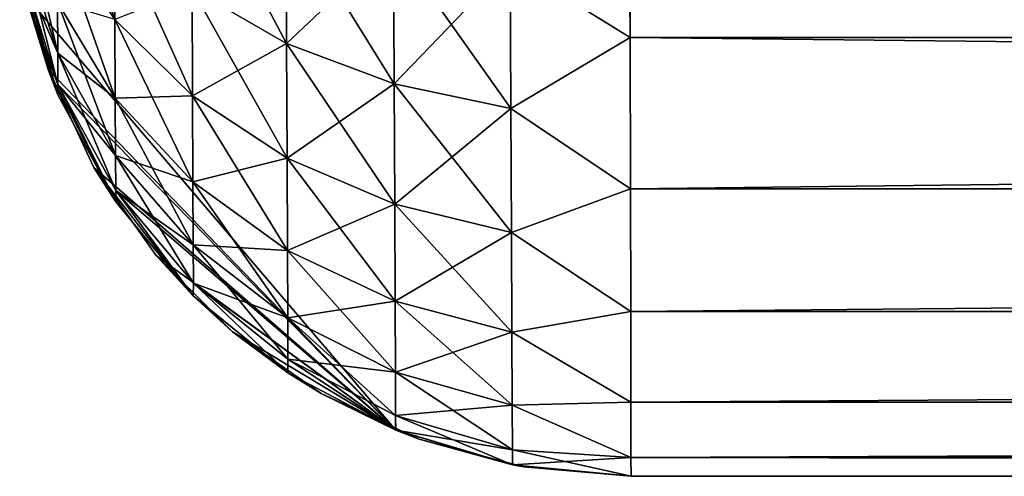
# Model space of a CAD drawing. Header units: millimetres. Extents: x -7.8 to 13, y -12 to 1.5.
# Tile 51 of 102: x 0.047 to 0.2055, y -12 to -11.9265. Entities that reach past the tile are written whole.
import ezdxf

# ---------------------------------------------------------------- set-up
doc = ezdxf.new("R2010")
doc.units = ezdxf.units.MM
doc.header["$LTSCALE"] = 65.185185
for name, color, linetype in [('1', 7, 'CONTINUOUS'), ('2', 7, 'CONTINUOUS'), ('6', 7, 'CONTINUOUS'), ('7', 7, 'CONTINUOUS'), ('8', 7, 'CONTINUOUS'), ('9', 7, 'CONTINUOUS')]:
    doc.layers.add(name, color=color, linetype=linetype)

msp = doc.modelspace()

# ---------------------------------------------------------------- linework, layer by layer
at = {"layer": '1', "linetype": 'Continuous'}
for points in [[(0.14538, -12, -2.1454), (0.14538, -12, -2.69702), (2.30854, -12, -0.89901), (0.14538, -12, -2.1454)], [(2.30854, -12, -0.89901), (0.14538, -12, -2.69702), (2.30854, -12, -2.69702), (2.30854, -12, -0.89901)], [(0.14538, -12, -0.89901), (0.14538, -12, -2.1454), (2.30854, -12, -0.89901), (0.14538, -12, -0.89901)], [(0.14538, -12, 0.27702), (0.14538, -12, -0.89901), (2.30854, -12, -0.27702), (0.14538, -12, 0.27702)], [(2.30854, -12, -0.27702), (0.14538, -12, -0.89901), (2.30854, -12, -0.89901), (2.30854, -12, -0.27702)], [(0.14538, -12, 0.89901), (0.14538, -12, 0.27702), (2.30854, -12, 0.89901), (0.14538, -12, 0.89901)], [(2.30854, -12, 0.89901), (0.14538, -12, 0.27702), (2.30854, -12, -0.27702), (2.30854, -12, 0.89901)], [(0.14538, -12, 2.69702), (0.14538, -12, 0.89901), (2.30854, -12, 2.69702), (0.14538, -12, 2.69702)], [(2.30854, -12, 2.69702), (0.14538, -12, 0.89901), (2.30854, -12, 2.1454), (2.30854, -12, 2.69702)], [(2.30854, -12, 2.1454), (0.14538, -12, 0.89901), (2.30854, -12, 0.89901), (2.30854, -12, 2.1454)]]:
    msp.add_3dface(points, dxfattribs=at)
at = {"layer": '2', "linetype": 'Continuous'}
for points in [[(2.30854, -11.90101, -2.86964), (2.30854, -11.9293, -2.8496), (0.14516, -11.9011, -2.86958), (2.30854, -11.90101, -2.86964)], [(0.14516, -11.9011, -2.86958), (2.30854, -11.9293, -2.8496), (0.14522, -11.92934, -2.84956), (0.14516, -11.9011, -2.86958)], [(2.30854, -11.9293, -2.8496), (2.30854, -11.95371, -2.82498), (0.14522, -11.92934, -2.84956), (2.30854, -11.9293, -2.8496)], [(0.14522, -11.92934, -2.84956), (2.30854, -11.95371, -2.82498), (0.14528, -11.95369, -2.825), (0.14522, -11.92934, -2.84956)], [(0.14528, -11.95369, -2.825), (2.30854, -11.95371, -2.82498), (0.14532, -11.97346, -2.79658), (0.14528, -11.95369, -2.825)], [(2.30854, -11.95371, -2.82498), (2.30854, -11.9735, -2.79651), (0.14532, -11.97346, -2.79658), (2.30854, -11.95371, -2.82498)], [(0.14532, -11.97346, -2.79658), (2.30854, -11.9735, -2.79651), (0.14535, -11.98804, -2.76513), (0.14532, -11.97346, -2.79658)], [(2.30854, -11.9735, -2.79651), (2.30854, -11.98807, -2.76505), (0.14535, -11.98804, -2.76513), (2.30854, -11.9735, -2.79651)], [(0.14535, -11.98804, -2.76513), (2.30854, -11.98807, -2.76505), (0.14537, -11.99699, -2.73161), (0.14535, -11.98804, -2.76513)], [(2.30854, -11.98807, -2.76505), (2.30854, -11.997, -2.73155), (0.14537, -11.99699, -2.73161), (2.30854, -11.98807, -2.76505)], [(2.30854, -12, -2.69702), (0.14538, -12, -2.69702), (0.14537, -11.99699, -2.73161), (2.30854, -12, -2.69702)], [(2.30854, -11.997, -2.73155), (2.30854, -12, -2.69702), (0.14537, -11.99699, -2.73161), (2.30854, -11.997, -2.73155)]]:
    msp.add_3dface(points, dxfattribs=at)
at = {"layer": '6', "linetype": 'Continuous'}
for points in [[(2.30854, -11.9293, 2.8496), (2.30854, -11.90101, 2.86964), (0.14516, -11.9011, 2.86958), (2.30854, -11.9293, 2.8496)], [(0.14522, -11.92934, 2.84956), (2.30854, -11.9293, 2.8496), (0.14516, -11.9011, 2.86958), (0.14522, -11.92934, 2.84956)], [(0.14528, -11.95369, 2.825), (2.30854, -11.9293, 2.8496), (0.14522, -11.92934, 2.84956), (0.14528, -11.95369, 2.825)], [(2.30854, -11.95371, 2.82498), (2.30854, -11.9293, 2.8496), (0.14528, -11.95369, 2.825), (2.30854, -11.95371, 2.82498)], [(0.14532, -11.97346, 2.79658), (2.30854, -11.95371, 2.82498), (0.14528, -11.95369, 2.825), (0.14532, -11.97346, 2.79658)], [(2.30854, -11.9735, 2.79651), (2.30854, -11.95371, 2.82498), (0.14532, -11.97346, 2.79658), (2.30854, -11.9735, 2.79651)], [(0.14535, -11.98804, 2.76513), (2.30854, -11.9735, 2.79651), (0.14532, -11.97346, 2.79658), (0.14535, -11.98804, 2.76513)], [(2.30854, -11.98807, 2.76505), (2.30854, -11.9735, 2.79651), (0.14535, -11.98804, 2.76513), (2.30854, -11.98807, 2.76505)], [(0.14537, -11.99699, 2.73161), (2.30854, -11.98807, 2.76505), (0.14535, -11.98804, 2.76513), (0.14537, -11.99699, 2.73161)], [(2.30854, -11.997, 2.73155), (2.30854, -11.98807, 2.76505), (0.14537, -11.99699, 2.73161), (2.30854, -11.997, 2.73155)], [(0.14538, -12, 2.69702), (2.30854, -11.997, 2.73155), (0.14537, -11.99699, 2.73161), (0.14538, -12, 2.69702)], [(0.14538, -12, 2.69702), (2.30854, -12, 2.69702), (2.30854, -11.997, 2.73155), (0.14538, -12, 2.69702)]]:
    msp.add_3dface(points, dxfattribs=at)
at = {"layer": '7', "linetype": 'Continuous'}
for points in [[(0.14522, -11.92934, 2.84956), (0.14516, -11.9011, 2.86958), (0.12594, -11.91735, 2.85665), (0.14522, -11.92934, 2.84956)], [(0.08982, -11.90865, 2.8446), (0.07472, -11.92151, 2.81717), (0.08992, -11.93029, 2.82594), (0.08982, -11.90865, 2.8446)], [(0.08982, -11.90865, 2.8446), (0.08992, -11.93029, 2.82594), (0.10715, -11.91406, 2.85206), (0.08982, -11.90865, 2.8446)], [(0.04734, -11.91404, 2.73371), (0.04736, -11.91837, 2.71559), (0.05309, -11.93189, 2.73948), (0.04734, -11.91404, 2.73371)], [(0.05306, -11.92368, 2.75942), (0.04734, -11.91404, 2.73371), (0.05309, -11.93189, 2.73948), (0.05306, -11.92368, 2.75942)], [(0.10715, -11.91406, 2.85206), (0.08992, -11.93029, 2.82594), (0.10725, -11.93679, 2.83245), (0.10715, -11.91406, 2.85206)], [(0.12594, -11.91735, 2.85665), (0.10715, -11.91406, 2.85206), (0.10725, -11.93679, 2.83245), (0.12594, -11.91735, 2.85665)], [(0.12604, -11.94076, 2.83647), (0.12594, -11.91735, 2.85665), (0.10725, -11.93679, 2.83245), (0.12604, -11.94076, 2.83647)], [(0.12604, -11.94076, 2.83647), (0.14522, -11.92934, 2.84956), (0.12594, -11.91735, 2.85665), (0.12604, -11.94076, 2.83647)], [(0.04736, -11.91837, 2.71559), (0.04797, -11.92262, 2.69702), (0.05311, -11.9369, 2.71851), (0.04736, -11.91837, 2.71559)], [(0.05309, -11.93189, 2.73948), (0.04736, -11.91837, 2.71559), (0.05311, -11.9369, 2.71851), (0.05309, -11.93189, 2.73948)], [(0.07472, -11.92151, 2.81717), (0.0623, -11.92647, 2.78797), (0.07479, -11.93873, 2.79685), (0.07472, -11.92151, 2.81717)], [(0.07472, -11.92151, 2.81717), (0.07479, -11.93873, 2.79685), (0.08992, -11.93029, 2.82594), (0.07472, -11.92151, 2.81717)], [(0.05311, -11.9369, 2.71851), (0.04797, -11.92262, 2.69702), (0.10749, -11.99255, 2.69702), (0.05311, -11.9369, 2.71851)], [(0.05306, -11.92368, 2.75942), (0.05309, -11.93189, 2.73948), (0.06236, -11.93909, 2.76724), (0.05306, -11.92368, 2.75942)], [(0.0623, -11.92647, 2.78797), (0.05306, -11.92368, 2.75942), (0.06236, -11.93909, 2.76724), (0.0623, -11.92647, 2.78797)], [(0.0623, -11.92647, 2.78797), (0.06236, -11.93909, 2.76724), (0.07479, -11.93873, 2.79685), (0.0623, -11.92647, 2.78797)], [(0.14528, -11.95369, 2.825), (0.14522, -11.92934, 2.84956), (0.12604, -11.94076, 2.83647), (0.14528, -11.95369, 2.825)], [(0.08992, -11.93029, 2.82594), (0.07479, -11.93873, 2.79685), (0.09, -11.94877, 2.80413), (0.08992, -11.93029, 2.82594)], [(0.08992, -11.93029, 2.82594), (0.09, -11.94877, 2.80413), (0.10725, -11.93679, 2.83245), (0.08992, -11.93029, 2.82594)], [(0.05309, -11.93189, 2.73948), (0.05311, -11.9369, 2.71851), (0.0624, -11.94832, 2.74481), (0.05309, -11.93189, 2.73948)], [(0.06236, -11.93909, 2.76724), (0.05309, -11.93189, 2.73948), (0.0624, -11.94832, 2.74481), (0.06236, -11.93909, 2.76724)], [(0.05311, -11.9369, 2.71851), (0.10749, -11.99255, 2.69702), (0.06242, -11.95396, 2.72121), (0.05311, -11.9369, 2.71851)], [(0.0624, -11.94832, 2.74481), (0.05311, -11.9369, 2.71851), (0.06242, -11.95396, 2.72121), (0.0624, -11.94832, 2.74481)], [(0.10725, -11.93679, 2.83245), (0.09, -11.94877, 2.80413), (0.10733, -11.9562, 2.80955), (0.10725, -11.93679, 2.83245)], [(0.12604, -11.94076, 2.83647), (0.10725, -11.93679, 2.83245), (0.10733, -11.9562, 2.80955), (0.12604, -11.94076, 2.83647)], [(0.07479, -11.93873, 2.79685), (0.06236, -11.93909, 2.76724), (0.07485, -11.95258, 2.7741), (0.07479, -11.93873, 2.79685)], [(0.06236, -11.93909, 2.76724), (0.0624, -11.94832, 2.74481), (0.07485, -11.95258, 2.7741), (0.06236, -11.93909, 2.76724)], [(0.07479, -11.93873, 2.79685), (0.07485, -11.95258, 2.7741), (0.09, -11.94877, 2.80413), (0.07479, -11.93873, 2.79685)], [(0.12613, -11.96074, 2.81288), (0.12604, -11.94076, 2.83647), (0.10733, -11.9562, 2.80955), (0.12613, -11.96074, 2.81288)], [(0.12613, -11.96074, 2.81288), (0.14528, -11.95369, 2.825), (0.12604, -11.94076, 2.83647), (0.12613, -11.96074, 2.81288)], [(0.0624, -11.94832, 2.74481), (0.06242, -11.95396, 2.72121), (0.0749, -11.96271, 2.74947), (0.0624, -11.94832, 2.74481)], [(0.07485, -11.95258, 2.7741), (0.0624, -11.94832, 2.74481), (0.0749, -11.96271, 2.74947), (0.07485, -11.95258, 2.7741)], [(0.09, -11.94877, 2.80413), (0.07485, -11.95258, 2.7741), (0.09006, -11.96362, 2.77972), (0.09, -11.94877, 2.80413)], [(0.09, -11.94877, 2.80413), (0.09006, -11.96362, 2.77972), (0.10733, -11.9562, 2.80955), (0.09, -11.94877, 2.80413)], [(0.07485, -11.95258, 2.7741), (0.0749, -11.96271, 2.74947), (0.09006, -11.96362, 2.77972), (0.07485, -11.95258, 2.7741)], [(0.14532, -11.97346, 2.79658), (0.14528, -11.95369, 2.825), (0.12613, -11.96074, 2.81288), (0.14532, -11.97346, 2.79658)], [(0.06242, -11.95396, 2.72121), (0.10749, -11.99255, 2.69702), (0.07493, -11.9689, 2.72357), (0.06242, -11.95396, 2.72121)], [(0.0749, -11.96271, 2.74947), (0.06242, -11.95396, 2.72121), (0.07493, -11.9689, 2.72357), (0.0749, -11.96271, 2.74947)], [(0.10733, -11.9562, 2.80955), (0.09006, -11.96362, 2.77972), (0.1074, -11.97181, 2.7839), (0.10733, -11.9562, 2.80955)], [(0.12613, -11.96074, 2.81288), (0.10733, -11.9562, 2.80955), (0.1074, -11.97181, 2.7839), (0.12613, -11.96074, 2.81288)], [(0.1262, -11.97681, 2.78648), (0.12613, -11.96074, 2.81288), (0.1074, -11.97181, 2.7839), (0.1262, -11.97681, 2.78648)], [(0.1262, -11.97681, 2.78648), (0.14532, -11.97346, 2.79658), (0.12613, -11.96074, 2.81288), (0.1262, -11.97681, 2.78648)], [(0.0749, -11.96271, 2.74947), (0.07493, -11.9689, 2.72357), (0.09011, -11.9745, 2.7533), (0.0749, -11.96271, 2.74947)], [(0.09006, -11.96362, 2.77972), (0.0749, -11.96271, 2.74947), (0.09011, -11.9745, 2.7533), (0.09006, -11.96362, 2.77972)], [(0.09006, -11.96362, 2.77972), (0.09011, -11.9745, 2.7533), (0.1074, -11.97181, 2.7839), (0.09006, -11.96362, 2.77972)], [(0.07493, -11.9689, 2.72357), (0.10749, -11.99255, 2.69702), (0.09014, -11.98113, 2.7255), (0.07493, -11.9689, 2.72357)], [(0.09011, -11.9745, 2.7533), (0.07493, -11.9689, 2.72357), (0.09014, -11.98113, 2.7255), (0.09011, -11.9745, 2.7533)], [(0.1074, -11.97181, 2.7839), (0.09011, -11.9745, 2.7533), (0.10745, -11.98323, 2.75614), (0.1074, -11.97181, 2.7839)], [(0.1262, -11.97681, 2.78648), (0.1074, -11.97181, 2.7839), (0.10745, -11.98323, 2.75614), (0.1262, -11.97681, 2.78648)], [(0.09011, -11.9745, 2.7533), (0.09014, -11.98113, 2.7255), (0.10745, -11.98323, 2.75614), (0.09011, -11.9745, 2.7533)], [(0.14535, -11.98804, 2.76513), (0.14532, -11.97346, 2.79658), (0.1262, -11.97681, 2.78648), (0.14535, -11.98804, 2.76513)], [(0.12625, -11.98857, 2.7579), (0.1262, -11.97681, 2.78648), (0.10745, -11.98323, 2.75614), (0.12625, -11.98857, 2.7579)], [(0.12625, -11.98857, 2.7579), (0.14535, -11.98804, 2.76513), (0.1262, -11.97681, 2.78648), (0.12625, -11.98857, 2.7579)], [(0.09014, -11.98113, 2.7255), (0.10749, -11.99255, 2.69702), (0.10748, -11.9902, 2.72694), (0.09014, -11.98113, 2.7255)], [(0.10745, -11.98323, 2.75614), (0.09014, -11.98113, 2.7255), (0.10748, -11.9902, 2.72694), (0.10745, -11.98323, 2.75614)], [(0.12625, -11.98857, 2.7579), (0.10745, -11.98323, 2.75614), (0.10748, -11.9902, 2.72694), (0.12625, -11.98857, 2.7579)], [(0.12628, -11.99575, 2.72783), (0.12625, -11.98857, 2.7579), (0.10748, -11.9902, 2.72694), (0.12628, -11.99575, 2.72783)], [(0.14537, -11.99699, 2.73161), (0.14535, -11.98804, 2.76513), (0.12625, -11.98857, 2.7579), (0.14537, -11.99699, 2.73161)], [(0.12628, -11.99575, 2.72783), (0.14537, -11.99699, 2.73161), (0.12625, -11.98857, 2.7579), (0.12628, -11.99575, 2.72783)], [(0.12628, -11.99575, 2.72783), (0.10748, -11.9902, 2.72694), (0.10749, -11.99255, 2.69702), (0.12628, -11.99575, 2.72783)], [(0.12628, -11.99575, 2.72783), (0.10749, -11.99255, 2.69702), (0.12629, -11.99816, 2.69702), (0.12628, -11.99575, 2.72783)], [(0.12629, -11.99816, 2.69702), (0.14537, -11.99699, 2.73161), (0.12628, -11.99575, 2.72783), (0.12629, -11.99816, 2.69702)], [(0.14538, -12, 2.69702), (0.14537, -11.99699, 2.73161), (0.12629, -11.99816, 2.69702), (0.14538, -12, 2.69702)]]:
    msp.add_3dface(points, dxfattribs=at)
at = {"layer": '8', "linetype": 'Continuous'}
for points in [[(0.05153, -11.93452, 0.27702), (0.04797, -11.92262, 2.69702), (0.04697, -11.91775, 0.27702), (0.05153, -11.93452, 0.27702)], [(0.05153, -11.93452, 0.27702), (0.04697, -11.91775, 0.27702), (0.05153, -11.93452, -2.1454), (0.05153, -11.93452, 0.27702)], [(0.05153, -11.93452, -2.1454), (0.04697, -11.91775, 0.27702), (0.04697, -11.91775, -2.1454), (0.05153, -11.93452, -2.1454)], [(0.05153, -11.93452, -2.1454), (0.04697, -11.91775, -2.1454), (0.04779, -11.92184, -2.69702), (0.05153, -11.93452, -2.1454)], [(0.05311, -11.93856, -2.69702), (0.05153, -11.93452, -2.1454), (0.04779, -11.92184, -2.69702), (0.05311, -11.93856, -2.69702)], [(0.10749, -11.99255, 2.69702), (0.04797, -11.92262, 2.69702), (0.05153, -11.93452, 0.27702), (0.10749, -11.99255, 2.69702)], [(0.05892, -11.95025, 0.27702), (0.10749, -11.99255, 2.69702), (0.05153, -11.93452, 0.27702), (0.05892, -11.95025, 0.27702)], [(0.05892, -11.95025, 0.27702), (0.05153, -11.93452, 0.27702), (0.05892, -11.95025, -2.1454), (0.05892, -11.95025, 0.27702)], [(0.05892, -11.95025, -2.1454), (0.05153, -11.93452, 0.27702), (0.05153, -11.93452, -2.1454), (0.05892, -11.95025, -2.1454)], [(0.05892, -11.95025, -2.1454), (0.05153, -11.93452, -2.1454), (0.06242, -11.95583, -2.69702), (0.05892, -11.95025, -2.1454)], [(0.06242, -11.95583, -2.69702), (0.05153, -11.93452, -2.1454), (0.05311, -11.93856, -2.69702), (0.06242, -11.95583, -2.69702)], [(0.06893, -11.96446, 0.27702), (0.10749, -11.99255, 2.69702), (0.05892, -11.95025, 0.27702), (0.06893, -11.96446, 0.27702)], [(0.06893, -11.96446, 0.27702), (0.05892, -11.95025, 0.27702), (0.06893, -11.96446, -2.1454), (0.06893, -11.96446, 0.27702)], [(0.06893, -11.96446, -2.1454), (0.05892, -11.95025, 0.27702), (0.05892, -11.95025, -2.1454), (0.06893, -11.96446, -2.1454)], [(0.06893, -11.96446, -2.1454), (0.05892, -11.95025, -2.1454), (0.07491, -11.97095, -2.69702), (0.06893, -11.96446, -2.1454)], [(0.07491, -11.97095, -2.69702), (0.05892, -11.95025, -2.1454), (0.06242, -11.95583, -2.69702), (0.07491, -11.97095, -2.69702)], [(0.08125, -11.97673, 0.27702), (0.10749, -11.99255, 2.69702), (0.06893, -11.96446, 0.27702), (0.08125, -11.97673, 0.27702)], [(0.08125, -11.97673, 0.27702), (0.06893, -11.96446, 0.27702), (0.08125, -11.97673, -2.1454), (0.08125, -11.97673, 0.27702)], [(0.08125, -11.97673, -2.1454), (0.06893, -11.96446, 0.27702), (0.06893, -11.96446, -2.1454), (0.08125, -11.97673, -2.1454)], [(0.08125, -11.97673, -2.1454), (0.06893, -11.96446, -2.1454), (0.07491, -11.97095, -2.69702), (0.08125, -11.97673, -2.1454)], [(0.09011, -11.98334, -2.69702), (0.08125, -11.97673, -2.1454), (0.07491, -11.97095, -2.69702), (0.09011, -11.98334, -2.69702)], [(0.09551, -11.98668, 0.27702), (0.10749, -11.99255, 2.69702), (0.08125, -11.97673, 0.27702), (0.09551, -11.98668, 0.27702)], [(0.09551, -11.98668, 0.27702), (0.08125, -11.97673, 0.27702), (0.09551, -11.98668, -2.1454), (0.09551, -11.98668, 0.27702)], [(0.09551, -11.98668, -2.1454), (0.08125, -11.97673, 0.27702), (0.08125, -11.97673, -2.1454), (0.09551, -11.98668, -2.1454)], [(0.09551, -11.98668, -2.1454), (0.08125, -11.97673, -2.1454), (0.09011, -11.98334, -2.69702), (0.09551, -11.98668, -2.1454)], [(0.10746, -11.99253, -2.69702), (0.09551, -11.98668, -2.1454), (0.09011, -11.98334, -2.69702), (0.10746, -11.99253, -2.69702)], [(0.11127, -11.994, 0.27702), (0.10749, -11.99255, 2.69702), (0.09551, -11.98668, 0.27702), (0.11127, -11.994, 0.27702)], [(0.11127, -11.994, 0.27702), (0.09551, -11.98668, 0.27702), (0.11127, -11.994, -2.1454), (0.11127, -11.994, 0.27702)], [(0.11127, -11.994, -2.1454), (0.09551, -11.98668, 0.27702), (0.09551, -11.98668, -2.1454), (0.11127, -11.994, -2.1454)], [(0.11127, -11.994, -2.1454), (0.09551, -11.98668, -2.1454), (0.10746, -11.99253, -2.69702), (0.11127, -11.994, -2.1454)], [(0.12627, -11.99816, -2.69702), (0.11127, -11.994, -2.1454), (0.10746, -11.99253, -2.69702), (0.12627, -11.99816, -2.69702)], [(0.12629, -11.99816, 2.69702), (0.10749, -11.99255, 2.69702), (0.11127, -11.994, 0.27702), (0.12629, -11.99816, 2.69702)], [(0.12806, -11.99849, 0.27702), (0.12629, -11.99816, 2.69702), (0.11127, -11.994, 0.27702), (0.12806, -11.99849, 0.27702)], [(0.12806, -11.99849, 0.27702), (0.11127, -11.994, 0.27702), (0.12806, -11.99849, -2.1454), (0.12806, -11.99849, 0.27702)], [(0.12806, -11.99849, -2.1454), (0.11127, -11.994, 0.27702), (0.11127, -11.994, -2.1454), (0.12806, -11.99849, -2.1454)], [(0.12806, -11.99849, -2.1454), (0.11127, -11.994, -2.1454), (0.12627, -11.99816, -2.69702), (0.12806, -11.99849, -2.1454)], [(0.14538, -12, -2.69702), (0.12806, -11.99849, -2.1454), (0.12627, -11.99816, -2.69702), (0.14538, -12, -2.69702)], [(0.14538, -12, 0.27702), (0.14538, -12, 0.89901), (0.12629, -11.99816, 2.69702), (0.14538, -12, 0.27702)], [(0.14538, -12, 0.27702), (0.12629, -11.99816, 2.69702), (0.12806, -11.99849, 0.27702), (0.14538, -12, 0.27702)], [(0.14538, -12, 0.89901), (0.14538, -12, 2.69702), (0.12629, -11.99816, 2.69702), (0.14538, -12, 0.89901)], [(0.14538, -12, -2.69702), (0.14538, -12, -2.1454), (0.12806, -11.99849, -2.1454), (0.14538, -12, -2.69702)], [(0.14538, -12, -2.1454), (0.14538, -12, -0.89901), (0.12806, -11.99849, 0.27702), (0.14538, -12, -2.1454)], [(0.14538, -12, -2.1454), (0.12806, -11.99849, 0.27702), (0.12806, -11.99849, -2.1454), (0.14538, -12, -2.1454)], [(0.14538, -12, -0.89901), (0.14538, -12, 0.27702), (0.12806, -11.99849, 0.27702), (0.14538, -12, -0.89901)]]:
    msp.add_3dface(points, dxfattribs=at)
at = {"layer": '9', "linetype": 'Continuous'}
for points in [[(0.05301, -11.91247, -2.77784), (0.05295, -11.89853, -2.79429), (0.0623, -11.92647, -2.78797), (0.05301, -11.91247, -2.77784)], [(0.0623, -11.92647, -2.78797), (0.05295, -11.89853, -2.79429), (0.06223, -11.91079, -2.80648), (0.0623, -11.92647, -2.78797)], [(0.07472, -11.92151, -2.81717), (0.07463, -11.90135, -2.83456), (0.08992, -11.93029, -2.82594), (0.07472, -11.92151, -2.81717)], [(0.08992, -11.93029, -2.82594), (0.07463, -11.90135, -2.83456), (0.08983, -11.90865, -2.8446), (0.08992, -11.93029, -2.82594)], [(0.14516, -11.9011, -2.86958), (0.14522, -11.92934, -2.84956), (0.12594, -11.91735, -2.85665), (0.14516, -11.9011, -2.86958)], [(0.04734, -11.91404, -2.73371), (0.04731, -11.90695, -2.75094), (0.05309, -11.93189, -2.73948), (0.04734, -11.91404, -2.73371)], [(0.05309, -11.93189, -2.73948), (0.04731, -11.90695, -2.75094), (0.05306, -11.92368, -2.75942), (0.05309, -11.93189, -2.73948)], [(0.08992, -11.93029, -2.82594), (0.08983, -11.90865, -2.8446), (0.10725, -11.93679, -2.83245), (0.08992, -11.93029, -2.82594)], [(0.10725, -11.93679, -2.83245), (0.08983, -11.90865, -2.8446), (0.10715, -11.91406, -2.85206), (0.10725, -11.93679, -2.83245)], [(0.0623, -11.92647, -2.78797), (0.06223, -11.91079, -2.80648), (0.07479, -11.93873, -2.79685), (0.0623, -11.92647, -2.78797)], [(0.07479, -11.93873, -2.79685), (0.06223, -11.91079, -2.80648), (0.07472, -11.92151, -2.81717), (0.07479, -11.93873, -2.79685)], [(0.05306, -11.92368, -2.75942), (0.05301, -11.91247, -2.77784), (0.06236, -11.93909, -2.76724), (0.05306, -11.92368, -2.75942)], [(0.06236, -11.93909, -2.76724), (0.05301, -11.91247, -2.77784), (0.0623, -11.92647, -2.78797), (0.06236, -11.93909, -2.76724)], [(0.04736, -11.91837, -2.71559), (0.04734, -11.91404, -2.73371), (0.05311, -11.9369, -2.71851), (0.04736, -11.91837, -2.71559)], [(0.05311, -11.9369, -2.71851), (0.04734, -11.91404, -2.73371), (0.05309, -11.93189, -2.73948), (0.05311, -11.9369, -2.71851)], [(0.12594, -11.91735, -2.85665), (0.12605, -11.94076, -2.83647), (0.10715, -11.91406, -2.85206), (0.12594, -11.91735, -2.85665)], [(0.12605, -11.94076, -2.83647), (0.10725, -11.93679, -2.83245), (0.10715, -11.91406, -2.85206), (0.12605, -11.94076, -2.83647)], [(0.12594, -11.91735, -2.85665), (0.14522, -11.92934, -2.84956), (0.12605, -11.94076, -2.83647), (0.12594, -11.91735, -2.85665)], [(0.05311, -11.93856, -2.69702), (0.04779, -11.92184, -2.69702), (0.04736, -11.91837, -2.71559), (0.05311, -11.93856, -2.69702)], [(0.05311, -11.93856, -2.69702), (0.04736, -11.91837, -2.71559), (0.05311, -11.9369, -2.71851), (0.05311, -11.93856, -2.69702)], [(0.07479, -11.93873, -2.79685), (0.07472, -11.92151, -2.81717), (0.09, -11.94877, -2.80414), (0.07479, -11.93873, -2.79685)], [(0.09, -11.94877, -2.80414), (0.07472, -11.92151, -2.81717), (0.08992, -11.93029, -2.82594), (0.09, -11.94877, -2.80414)], [(0.05309, -11.93189, -2.73948), (0.05306, -11.92368, -2.75942), (0.0624, -11.94833, -2.74481), (0.05309, -11.93189, -2.73948)], [(0.0624, -11.94833, -2.74481), (0.05306, -11.92368, -2.75942), (0.06236, -11.93909, -2.76724), (0.0624, -11.94833, -2.74481)], [(0.06236, -11.93909, -2.76724), (0.0623, -11.92647, -2.78797), (0.07485, -11.95258, -2.7741), (0.06236, -11.93909, -2.76724)], [(0.07485, -11.95258, -2.7741), (0.0623, -11.92647, -2.78797), (0.07479, -11.93873, -2.79685), (0.07485, -11.95258, -2.7741)], [(0.14522, -11.92934, -2.84956), (0.14528, -11.95369, -2.825), (0.12605, -11.94076, -2.83647), (0.14522, -11.92934, -2.84956)], [(0.09, -11.94877, -2.80414), (0.08992, -11.93029, -2.82594), (0.10734, -11.9562, -2.80955), (0.09, -11.94877, -2.80414)], [(0.10734, -11.9562, -2.80955), (0.08992, -11.93029, -2.82594), (0.10725, -11.93679, -2.83245), (0.10734, -11.9562, -2.80955)], [(0.05311, -11.9369, -2.71851), (0.05309, -11.93189, -2.73948), (0.06242, -11.95396, -2.72121), (0.05311, -11.9369, -2.71851)], [(0.06242, -11.95396, -2.72121), (0.05309, -11.93189, -2.73948), (0.0624, -11.94833, -2.74481), (0.06242, -11.95396, -2.72121)], [(0.06242, -11.95583, -2.69702), (0.05311, -11.9369, -2.71851), (0.06242, -11.95396, -2.72121), (0.06242, -11.95583, -2.69702)], [(0.06242, -11.95583, -2.69702), (0.05311, -11.93856, -2.69702), (0.05311, -11.9369, -2.71851), (0.06242, -11.95583, -2.69702)], [(0.12605, -11.94076, -2.83647), (0.12613, -11.96074, -2.81288), (0.10725, -11.93679, -2.83245), (0.12605, -11.94076, -2.83647)], [(0.12613, -11.96074, -2.81288), (0.10734, -11.9562, -2.80955), (0.10725, -11.93679, -2.83245), (0.12613, -11.96074, -2.81288)], [(0.0624, -11.94833, -2.74481), (0.06236, -11.93909, -2.76724), (0.0749, -11.96271, -2.74947), (0.0624, -11.94833, -2.74481)], [(0.0749, -11.96271, -2.74947), (0.06236, -11.93909, -2.76724), (0.07485, -11.95258, -2.7741), (0.0749, -11.96271, -2.74947)], [(0.07485, -11.95258, -2.7741), (0.07479, -11.93873, -2.79685), (0.09007, -11.96362, -2.77972), (0.07485, -11.95258, -2.7741)], [(0.09007, -11.96362, -2.77972), (0.07479, -11.93873, -2.79685), (0.09, -11.94877, -2.80414), (0.09007, -11.96362, -2.77972)], [(0.12605, -11.94076, -2.83647), (0.14528, -11.95369, -2.825), (0.12613, -11.96074, -2.81288), (0.12605, -11.94076, -2.83647)], [(0.06242, -11.95396, -2.72121), (0.0624, -11.94833, -2.74481), (0.07493, -11.9689, -2.72357), (0.06242, -11.95396, -2.72121)], [(0.07493, -11.9689, -2.72357), (0.0624, -11.94833, -2.74481), (0.0749, -11.96271, -2.74947), (0.07493, -11.9689, -2.72357)], [(0.09007, -11.96362, -2.77972), (0.09, -11.94877, -2.80414), (0.1074, -11.97181, -2.7839), (0.09007, -11.96362, -2.77972)], [(0.1074, -11.97181, -2.7839), (0.09, -11.94877, -2.80414), (0.10734, -11.9562, -2.80955), (0.1074, -11.97181, -2.7839)], [(0.0749, -11.96271, -2.74947), (0.07485, -11.95258, -2.7741), (0.09011, -11.9745, -2.7533), (0.0749, -11.96271, -2.74947)], [(0.09011, -11.9745, -2.7533), (0.07485, -11.95258, -2.7741), (0.09007, -11.96362, -2.77972), (0.09011, -11.9745, -2.7533)], [(0.14528, -11.95369, -2.825), (0.14532, -11.97346, -2.79658), (0.12613, -11.96074, -2.81288), (0.14528, -11.95369, -2.825)], [(0.07491, -11.97095, -2.69702), (0.06242, -11.95396, -2.72121), (0.07493, -11.9689, -2.72357), (0.07491, -11.97095, -2.69702)], [(0.07491, -11.97095, -2.69702), (0.06242, -11.95583, -2.69702), (0.06242, -11.95396, -2.72121), (0.07491, -11.97095, -2.69702)], [(0.12613, -11.96074, -2.81288), (0.1262, -11.97681, -2.78648), (0.10734, -11.9562, -2.80955), (0.12613, -11.96074, -2.81288)], [(0.1262, -11.97681, -2.78648), (0.1074, -11.97181, -2.7839), (0.10734, -11.9562, -2.80955), (0.1262, -11.97681, -2.78648)], [(0.12613, -11.96074, -2.81288), (0.14532, -11.97346, -2.79658), (0.1262, -11.97681, -2.78648), (0.12613, -11.96074, -2.81288)], [(0.07493, -11.9689, -2.72357), (0.0749, -11.96271, -2.74947), (0.09014, -11.98114, -2.7255), (0.07493, -11.9689, -2.72357)], [(0.09014, -11.98114, -2.7255), (0.0749, -11.96271, -2.74947), (0.09011, -11.9745, -2.7533), (0.09014, -11.98114, -2.7255)], [(0.09011, -11.9745, -2.7533), (0.09007, -11.96362, -2.77972), (0.10745, -11.98323, -2.75614), (0.09011, -11.9745, -2.7533)], [(0.10745, -11.98323, -2.75614), (0.09007, -11.96362, -2.77972), (0.1074, -11.97181, -2.7839), (0.10745, -11.98323, -2.75614)], [(0.09011, -11.98334, -2.69702), (0.07491, -11.97095, -2.69702), (0.07493, -11.9689, -2.72357), (0.09011, -11.98334, -2.69702)], [(0.09011, -11.98334, -2.69702), (0.07493, -11.9689, -2.72357), (0.09014, -11.98114, -2.7255), (0.09011, -11.98334, -2.69702)], [(0.1262, -11.97681, -2.78648), (0.12625, -11.98857, -2.7579), (0.1074, -11.97181, -2.7839), (0.1262, -11.97681, -2.78648)], [(0.12625, -11.98857, -2.7579), (0.10745, -11.98323, -2.75614), (0.1074, -11.97181, -2.7839), (0.12625, -11.98857, -2.7579)], [(0.09014, -11.98114, -2.7255), (0.09011, -11.9745, -2.7533), (0.10748, -11.9902, -2.72694), (0.09014, -11.98114, -2.7255)], [(0.10748, -11.9902, -2.72694), (0.09011, -11.9745, -2.7533), (0.10745, -11.98323, -2.75614), (0.10748, -11.9902, -2.72694)], [(0.14532, -11.97346, -2.79658), (0.14535, -11.98804, -2.76513), (0.1262, -11.97681, -2.78648), (0.14532, -11.97346, -2.79658)], [(0.1262, -11.97681, -2.78648), (0.14535, -11.98804, -2.76513), (0.12625, -11.98857, -2.7579), (0.1262, -11.97681, -2.78648)], [(0.10746, -11.99253, -2.69702), (0.09011, -11.98334, -2.69702), (0.09014, -11.98114, -2.7255), (0.10746, -11.99253, -2.69702)], [(0.10746, -11.99253, -2.69702), (0.09014, -11.98114, -2.7255), (0.10748, -11.9902, -2.72694), (0.10746, -11.99253, -2.69702)], [(0.12625, -11.98857, -2.7579), (0.12629, -11.99575, -2.72783), (0.10745, -11.98323, -2.75614), (0.12625, -11.98857, -2.7579)], [(0.12629, -11.99575, -2.72783), (0.10748, -11.9902, -2.72694), (0.10745, -11.98323, -2.75614), (0.12629, -11.99575, -2.72783)], [(0.14535, -11.98804, -2.76513), (0.14537, -11.99699, -2.73161), (0.12625, -11.98857, -2.7579), (0.14535, -11.98804, -2.76513)], [(0.12625, -11.98857, -2.7579), (0.14537, -11.99699, -2.73161), (0.12629, -11.99575, -2.72783), (0.12625, -11.98857, -2.7579)], [(0.12627, -11.99816, -2.69702), (0.10746, -11.99253, -2.69702), (0.10748, -11.9902, -2.72694), (0.12627, -11.99816, -2.69702)], [(0.12629, -11.99575, -2.72783), (0.12627, -11.99816, -2.69702), (0.10748, -11.9902, -2.72694), (0.12629, -11.99575, -2.72783)], [(0.14538, -12, -2.69702), (0.12627, -11.99816, -2.69702), (0.12629, -11.99575, -2.72783), (0.14538, -12, -2.69702)], [(0.14537, -11.99699, -2.73161), (0.14538, -12, -2.69702), (0.12629, -11.99575, -2.72783), (0.14537, -11.99699, -2.73161)]]:
    msp.add_3dface(points, dxfattribs=at)

doc.saveas('drawing.dxf')
